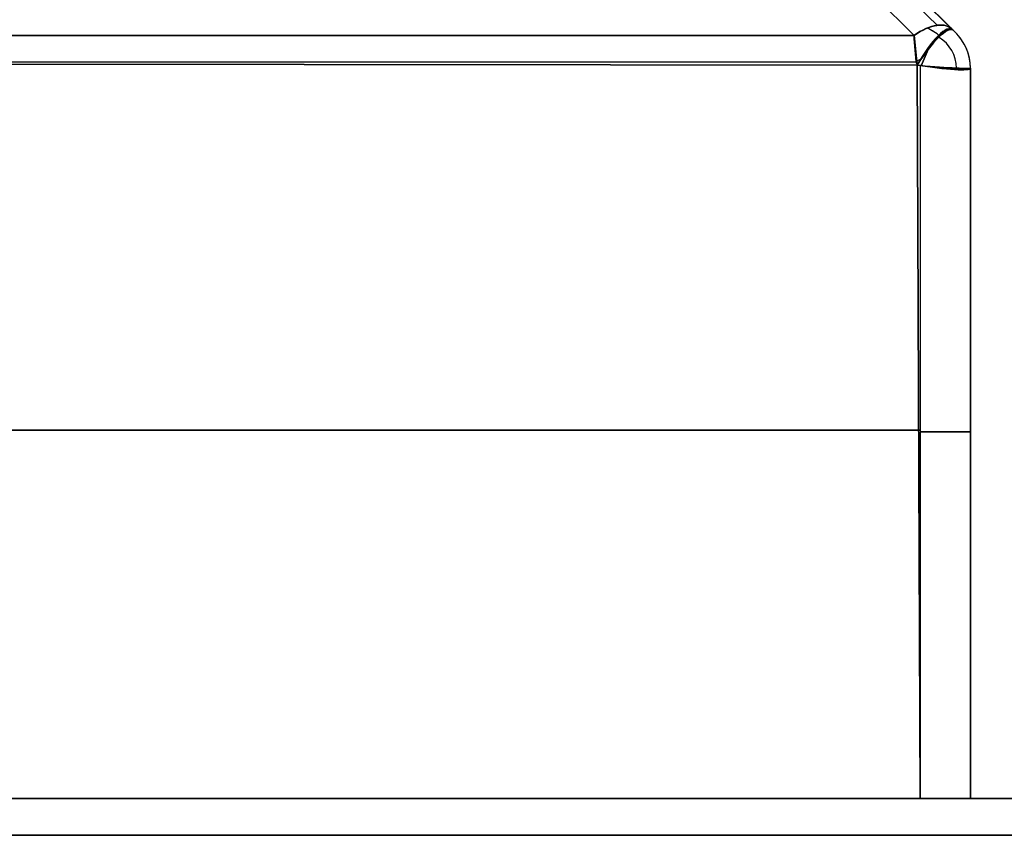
# Model space of a CAD drawing. Extents: x -32 to 144, y -30 to 75.
# Tile 29 of 47: x 72 to 82, y 30 to 38. Entities that reach past the tile are written whole.
import ezdxf

# ---------------------------------------------------------------- set-up
doc = ezdxf.new("R2010")
doc.units = 0
doc.layers.add('DEFAULT', color=7, linetype='CONTINUOUS')

msp = doc.modelspace()

# ---------------------------------------------------------------- linework, layer by layer
at = {"layer": 'DEFAULT'}
for p, q in [((80.7394, 37.6225, -14.9241), (80.3632, 38, -14.6825)), ((80.3632, 38, 14.6825), (80.7394, 37.6225, 14.9241)), ((80.9667, 37.7242, -14.7532), (80.6876, 38.0001, -14.5777)), ((80.9667, 37.7242, 14.7532), (80.6876, 38.0001, 14.5777)), ((80.7997, 38, 14.3203), (81.1249, 37.6788, 14.5)), ((81.1249, 37.6788, -14.5), (80.7997, 38, -14.3203)), ((53.8, 37.6225, 14.9241), (80.7356, 37.6225, 14.9241)), ((80.7394, 37.6225, -14.9241), (53.8, 37.6225, -14.9241)), ((80.7356, 37.6225, 14.9241), (80.7394, 37.6225, 14.9241)), ((80.7361, 37.5891, 14.9432), (80.7567, 37.3613, 14.9997)), ((80.7692, 37.3267, -14.9981), (80.7394, 37.6225, -14.9241)), ((80.7697, 37.3271, 14.9991), (80.7394, 37.6225, 14.9241)), ((80.7394, 37.6225, -14.9241), (80.7697, 37.3271, -14.9991)), ((81.1237, 37.6776, -14.5), (81.1236, 37.6777, 14.4954)), ((81.1236, 37.6777, 14.4954), (81.1237, 37.6775, 14.5)), ((81.1249, 37.6788, 14.5), (81.1249, 37.6788, -14.5)), ((53.8, 37.3577, 15), (80.7697, 37.3271, 15)), ((80.7697, 37.3271, -15), (53.8, 37.3577, -15)), ((53.8, 37.3577, 15), (80.7697, 37.3271, 14.9991)), ((80.7697, 37.3271, -14.9991), (53.8, 37.3577, -15)), ((80.7626, 37.3577, 15), (53.8, 37.3577, 15)), ((80.7624, 37.3577, -15), (53.8, 37.3577, -15)), ((80.7567, 37.3613, 14.9997), (80.7692, 37.3267, 14.9981)), ((80.7697, 37.3271, -14.9991), (80.8, 37.3216, -15)), ((80.8, 30, -15), (80.7697, 37.3271, -14.9991)), ((80.8, 37.3216, -14.9994), (80.7697, 37.3271, -14.9981)), ((80.7697, 37.3271, 14.9991), (80.8, 30, 15)), ((80.7697, 37.3271, 15), (80.8, 30, 15)), ((80.8, 30, -15), (80.7697, 37.3271, -15)), ((80.8, 37.3216, -15), (80.8, 30, -15)), ((80.8, 37.3216, -15), (80.8, 30, -15)), ((80.8, 37.3216, 15), (80.8, 30, 15)), ((81.3, 37.2965, 14.5), (81.3, 37.2965, -14.5)), ((81.3, 37.2965, -14.5), (81.3, 30, -14.5)), ((81.3, 30, 14.5), (81.3, 37.2965, 14.5)), ((81.3, 30), (81.3, 37.2965)), ((80.7961, 33.6789, 15), (53.8, 33.6789, 15)), ((53.8, 33.6789, -15), (80.7961, 33.6789, -15)), ((81.3, 33.6482, -14.5), (81.3, 33.6482, 14.5)), ((104.6, 30, 16), (5.6, 30, 16)), ((5.6, 30, -16), (104.6, 30, -16)), ((80.8, 30, 15), (53.8, 30, 15)), ((53.8, 30, -15), (80.8, 30, -15)), ((74.6, 30, -8), (71.6, 30, -8)), ((71.6, 30, 8), (74.6, 30, 8)), ((77.1, 30, 5.5), (77.1, 30, -5.5)), ((77.1, 30), (104.6, 30)), ((81.3, 30, -14.5), (81.3, 30, 14.5)), ((5.6, 29.6308, 18.2867), (104.6, 29.6308, 18.2867)), ((104.6, 29.6308, -18.2867), (5.6, 29.6308, -18.2867))]:
    msp.add_line(p, q, dxfattribs=at)
for centre, radius, start, end in [((66.914, 23.606), 20, 44.6254, 75.72363), ((80.7394, 37.3577, -14.8456), 0.3613, 44.84695, 69.20404), ((80.7394, 37.3577, 14.8456), 0.3613, 44.64201, 69.20255), ((80.8, 37.2965, -14.8471), 0.3599, 0.00007, 58.49409), ((80.8, 37.2965, 14.8467), 0.3603, 360, 58.47783), ((80.8, 37.2965), 0.5, 0, 45.8597)]:
    msp.add_arc(centre, radius, start, end, dxfattribs=at)
at = {"layer": 'DEFAULT', "extrusion": (0.638826, -0.581992, 0.503176)}
msp.add_arc((81.981, -4.8475, 37.1895), 0.5057, 356.29075, 66.38404, dxfattribs=at)
at = {"layer": 'DEFAULT', "extrusion": (0.638917, -0.58159, -0.503526)}
msp.add_arc((81.9737, 4.8772, 37.2195), 0.5004, 293.33553, 3.606, dxfattribs=at)
at = {"layer": 'DEFAULT', "extrusion": (0.638917, -0.58159, 0.503526)}
msp.add_arc((81.9737, -4.8772, 37.2195), 0.5004, 356.39403, 66.66443, dxfattribs=at)
at = {"layer": 'DEFAULT', "extrusion": (0.638782, -0.581997, -0.503226)}
msp.add_arc((81.9916, 4.8424, 37.1889), 0.4965, 293.22414, 3.98342, dxfattribs=at)
at = {"layer": 'DEFAULT', "extrusion": (0.844356, -0.460623, 0.27366)}
msp.add_arc((71.4581, -0.5573, 55.1088), 0.4712, 353.71055, 91.15077, dxfattribs=at)
at = {"layer": 'DEFAULT', "extrusion": (0.838522, -0.479338, -0.25907)}
msp.add_arc((72.5014, -0.6481, 53.7202), 0.4711, 268.59692, 5.45342, dxfattribs=at)
at = {"layer": 'DEFAULT', "extrusion": (0.827322, -0.514295, -0.225918)}
msp.add_arc((74.333, -3.0706, 51.0138), 0.4948, 271.15543, 1.92809, dxfattribs=at)
at = {"layer": 'DEFAULT', "extrusion": (0.826753, -0.515804, 0.224557)}
msp.add_arc((74.4123, 3.1689, 50.8911), 0.4949, 358.10369, 88.85195, dxfattribs=at)
at = {"layer": 'DEFAULT', "extrusion": (0.9999, 0.014166, 5.34359e-12)}
msp.add_arc((36.2102, 14.5, 81.2605), 0.5, 58.02537, 62.42808, dxfattribs=at)
at = {"layer": 'DEFAULT', "extrusion": (3.53973e-08, -3.67813e-09, 1)}
msp.add_arc((80.7999, 37.2965, -14.5), 0.5001, 0.00267, 49.65569, dxfattribs=at)
at = {"layer": 'DEFAULT', "extrusion": (-3.36638e-08, 4.16515e-14, 1)}
msp.add_arc((80.8, 37.2965, 14.5), 0.5, 360, 49.65302, dxfattribs=at)
at = {"layer": 'DEFAULT', "extrusion": (0.922943, -0.384937, -1.95091e-12)}
msp.add_arc((65.5254, 14.5, 60.217), 0.5, 63.65988, 87.10638, dxfattribs=at)
at = {"layer": 'DEFAULT', "extrusion": (0.922943, -0.384937, -1.85818e-12)}
msp.add_arc((65.5254, -14.5, 60.217), 0.5, 272.91665, 296.33333, dxfattribs=at)
at = {"layer": 'DEFAULT', "extrusion": (-0.380428, 0.924811, 9.55426e-11)}
msp.add_arc((-88.8805, 14.5, 3.8333), 0.5, 92.61298, 94.64852, dxfattribs=at)
at = {"layer": 'DEFAULT', "extrusion": (-0.380428, 0.924811, 2.35636e-11)}
msp.add_arc((-88.8805, -14.5, 3.8333), 0.5, 263.57333, 267.3576, dxfattribs=at)
at = {"layer": 'DEFAULT', "extrusion": (0.155232, 0.982286, 0.104958)}
msp.add_arc((-73.9878, 9.2295, 50.7781), 0.4939, 85.97512, 180.95034, dxfattribs=at)
at = {"layer": 'DEFAULT', "extrusion": (0.096727, 0.994434, 0.041775)}
msp.add_arc((-76.8083, 12.6092, 45.5585), 0.4991, 86.36215, 180.15912, dxfattribs=at)
at = {"layer": 'DEFAULT', "extrusion": (0.122754, 0.989742, -0.073095)}
msp.add_arc((-75.5951, -11.0288, 47.9537), 0.4962, 179.48097, 270.35507, dxfattribs=at)
at = {"layer": 'DEFAULT', "extrusion": (0.085486, 0.99571, -0.035404)}
msp.add_arc((-77.3125, -12.9302, 44.5998), 0.4992, 179.87718, 270.12167, dxfattribs=at)
at = {"layer": 'DEFAULT', "extrusion": (0, 1, 0)}
for centre, radius, start, end in [((-80.8, -14.5, 33.6636), 0.5, 269.99914, 270.4384), ((-80.8, 14.5, 33.6636), 0.5, 89.5616, 180), ((-80.8, -14.5, 33.6608), 0.5, 180, 269.99914), ((-74.6, -5.5, 30), 2.5, 180, 270), ((-77.1, -12, 30), 1.025, 180, 0), ((-77.1, -12, 30), 1.025, 0, 180), ((-77.1, 12, 30), 1.025, 180, 360), ((-77.1, 12, 30), 1.025, 0, 180), ((-80.8, -14.5, 30), 0.5, 180, 270)]:
    msp.add_arc(centre, radius, start, end, dxfattribs=at)
at = {"layer": 'DEFAULT', "extrusion": (-3.4308e-15, 1, -3.4308e-15)}
msp.add_arc((-74.6, 5.5, 30), 2.5, 90, 180, dxfattribs=at)
at = {"layer": 'DEFAULT', "extrusion": (-1.4132e-27, 1, 7.10543e-15)}
msp.add_arc((-80.8, 14.5, 30), 0.5, 90, 180, dxfattribs=at)

doc.saveas('drawing.dxf')
